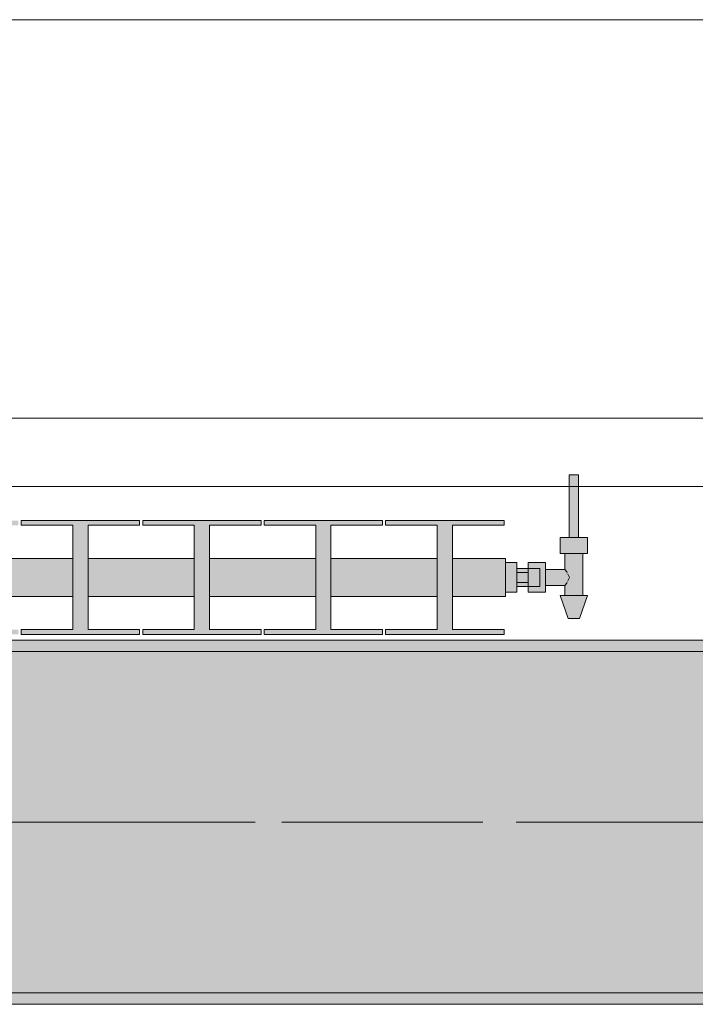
# Model space of a CAD drawing. Header units: metres. Extents: x -3.6 to 84.5, y -11 to 16.8.
# Tile 108 of 256: x 24.473 to 25.067, y 12.99 to 13.855. Entities that reach past the tile are written whole.
import ezdxf

# ---------------------------------------------------------------- set-up
doc = ezdxf.new("R2010")
doc.units = ezdxf.units.M
doc.header["$MEASUREMENT"] = 0
doc.linetypes.add('Achse', pattern=[0.2, 0.1, -0.05, 0, -0.05])
doc.linetypes.add('Strichlinie doppelt', pattern=[0.546806, 0.264583, -0.105833, 0.070556, -0.105833])
for name, color, linetype in [('451 - Universal.Achsen Raster', 7, 'Continuous'), ('604 - Struktur.Wand Aussen', 7, 'Continuous'), ('608 - Struktur.Träger', 7, 'Continuous'), ('801 - HKLSE.Heizung_ Klima_ Lüftung', 7, 'Continuous'), ('Neubau_653 - Abdeckung.TB Verkofferung', 7, 'Continuous')]:
    doc.layers.add(name, color=color, linetype=linetype)
pattern_1 = [(45, (0, 0), (-0.01767767, 0.01767767), [0, -0.025])]

msp = doc.modelspace()

# ---------------------------------------------------------------- hatches: boundary and pattern name
at = {"layer": '608 - Struktur.Träger', "linetype": 'Continuous', "lineweight": 0, "true_color": 0x000000}
h = msp.add_hatch(dxfattribs=at)
h.set_pattern_fill('Gips_0001', color=18, style=0, pattern_type=2)
h.set_pattern_definition(pattern_1)
h.paths.add_polyline_path([(22.28999, 13.30998), (22.28999, 13.29998), (25.56999, 13.29998), (25.56999, 13.30998)])
h = msp.add_hatch(dxfattribs=at)
h.set_pattern_fill('Beton__Stahlbeton_0001', color=18, style=0, pattern_type=2)
h.set_pattern_definition([(45, (0, 0), (-0.0848528, 0.0848528), []), (45, (-0.04243, 0.04243), (-0.0848528, 0.0848528), [0.09, -0.03])])
h.paths.add_polyline_path([(15.08999, 13.29998), (14.77999, 13.29998), (14.77999, 12.99998), (15.08999, 12.99998), (18.36999, 12.99998), (18.68999, 12.99998), (21.96999, 12.99998), (22.28999, 12.99998), (25.56999, 12.99998), (25.88999, 12.99998), (29.16999, 12.99998), (29.48999, 12.99998), (32.76999, 12.99998), (33.08999, 12.99998), (36.36999, 12.99998), (36.68999, 12.99998), (39.96999, 12.99998), (40.28999, 12.99998), (43.56999, 12.99998), (43.88999, 12.99998), (47.16999, 12.99998), (47.47999, 12.99998), (47.47999, 13.29998), (47.16999, 13.29998), (43.88999, 13.29998), (43.56999, 13.29998), (40.28999, 13.29998), (39.96999, 13.29998), (36.68999, 13.29998), (36.36999, 13.29998), (33.08999, 13.29998), (32.76999, 13.29998), (29.48999, 13.29998), (29.16999, 13.29998), (25.88999, 13.29998), (25.56999, 13.29998), (22.28999, 13.29998), (21.96999, 13.29998), (18.68999, 13.29998), (18.36999, 13.29998)])
h = msp.add_hatch(dxfattribs=at)
h.set_pattern_fill('Gips_0001', color=18, style=0, pattern_type=2)
h.set_pattern_definition(pattern_1)
h.paths.add_polyline_path([(22.28999, 12.98998), (25.56999, 12.98998), (25.56999, 12.99998), (22.28999, 12.99998)])
at = {"layer": '801 - HKLSE.Heizung_ Klima_ Lüftung', "linetype": 'Continuous', "lineweight": 0, "true_color": 0x3a3a3a}
for points in [[(24.89999, 13.35201), (24.90999, 13.35201), (24.90999, 13.357), (24.91999, 13.357), (24.91999, 13.352), (24.93499, 13.352), (24.93499, 13.358), (24.95199, 13.358), (24.95199, 13.349), (24.94799, 13.349), (24.95499, 13.329), (24.96499, 13.329), (24.97199, 13.349), (24.96799, 13.349), (24.96799, 13.386), (24.97199, 13.386), (24.97199, 13.4), (24.96399, 13.4), (24.96399, 13.455), (24.95599, 13.455), (24.95599, 13.4), (24.94799, 13.4), (24.94799, 13.386), (24.95199, 13.386), (24.95199, 13.372), (24.93499, 13.372), (24.93499, 13.378), (24.91999, 13.378), (24.91999, 13.373), (24.90999, 13.373), (24.90999, 13.37799), (24.89999, 13.37799)], [(23.29999, 13.38167), (23.29999, 13.34833), (23.34666, 13.34833), (23.34666, 13.31917), (23.30132, 13.31917), (23.30132, 13.315), (23.40532, 13.315), (23.40532, 13.31917), (23.35999, 13.31917), (23.35999, 13.34833), (23.45332, 13.34833), (23.45332, 13.31917), (23.40799, 13.31917), (23.40799, 13.315), (23.51199, 13.315), (23.51199, 13.31917), (23.46666, 13.31917), (23.46666, 13.34833), (23.55999, 13.34833), (23.55999, 13.31917), (23.51466, 13.31917), (23.51466, 13.315), (23.61866, 13.315), (23.61866, 13.31917), (23.57332, 13.31917), (23.57332, 13.34833), (23.66666, 13.34833), (23.66666, 13.31917), (23.62132, 13.31917), (23.62132, 13.315), (23.72532, 13.315), (23.72532, 13.31917), (23.67999, 13.31917), (23.67999, 13.34833), (23.77332, 13.34833), (23.77332, 13.31917), (23.72799, 13.31917), (23.72799, 13.315), (23.83199, 13.315), (23.83199, 13.31917), (23.78666, 13.31917), (23.78666, 13.34833), (23.87999, 13.34833), (23.87999, 13.31917), (23.83466, 13.31917), (23.83466, 13.315), (23.93866, 13.315), (23.93866, 13.31917), (23.89332, 13.31917), (23.89332, 13.34833), (23.98666, 13.34833), (23.98666, 13.31917), (23.94132, 13.31917), (23.94132, 13.315), (24.04532, 13.315), (24.04532, 13.31917), (23.99999, 13.31917), (23.99999, 13.34833), (24.09332, 13.34833), (24.09332, 13.31917), (24.04799, 13.31917), (24.04799, 13.315), (24.15199, 13.315), (24.15199, 13.31917), (24.10666, 13.31917), (24.10666, 13.34833), (24.19999, 13.34833), (24.19999, 13.31917), (24.15466, 13.31917), (24.15466, 13.315), (24.25866, 13.315), (24.25866, 13.31917), (24.21332, 13.31917), (24.21332, 13.34833), (24.30666, 13.34833), (24.30666, 13.31917), (24.26132, 13.31917), (24.26132, 13.315), (24.36532, 13.315), (24.36532, 13.31917), (24.31999, 13.31917), (24.31999, 13.34833), (24.41332, 13.34833), (24.41332, 13.31917), (24.36799, 13.31917), (24.36799, 13.315), (24.47199, 13.315), (24.47199, 13.31917), (24.42666, 13.31917), (24.42666, 13.34833), (24.51999, 13.34833), (24.51999, 13.31917), (24.47466, 13.31917), (24.47466, 13.315), (24.57866, 13.315), (24.57866, 13.31917), (24.53332, 13.31917), (24.53332, 13.34833), (24.62666, 13.34833), (24.62666, 13.31917), (24.58132, 13.31917), (24.58132, 13.315), (24.68532, 13.315), (24.68532, 13.31917), (24.63999, 13.31917), (24.63999, 13.34833), (24.73332, 13.34833), (24.73332, 13.31917), (24.68799, 13.31917), (24.68799, 13.315), (24.79199, 13.315), (24.79199, 13.31917), (24.74666, 13.31917), (24.74666, 13.34833), (24.83999, 13.34833), (24.83999, 13.31917), (24.79466, 13.31917), (24.79466, 13.315), (24.89866, 13.315), (24.89866, 13.31917), (24.85332, 13.31917), (24.85332, 13.34833), (24.89999, 13.34833), (24.89999, 13.38167), (24.85332, 13.38167), (24.85332, 13.41083), (24.89866, 13.41083), (24.89866, 13.415), (24.79466, 13.415), (24.79466, 13.41083), (24.83999, 13.41083), (24.83999, 13.38167), (24.74666, 13.38167), (24.74666, 13.41083), (24.79199, 13.41083), (24.79199, 13.415), (24.68799, 13.415), (24.68799, 13.41083), (24.73332, 13.41083), (24.73332, 13.38167), (24.63999, 13.38167), (24.63999, 13.41083), (24.68532, 13.41083), (24.68532, 13.415), (24.58132, 13.415), (24.58132, 13.41083), (24.62666, 13.41083), (24.62666, 13.38167), (24.53332, 13.38167), (24.53332, 13.41083), (24.57866, 13.41083), (24.57866, 13.415), (24.47466, 13.415), (24.47466, 13.41083), (24.51999, 13.41083), (24.51999, 13.38167), (24.42666, 13.38167), (24.42666, 13.41083), (24.47199, 13.41083), (24.47199, 13.415), (24.36799, 13.415), (24.36799, 13.41083), (24.41332, 13.41083), (24.41332, 13.38167), (24.31999, 13.38167), (24.31999, 13.41083), (24.36532, 13.41083), (24.36532, 13.415), (24.26132, 13.415), (24.26132, 13.41083), (24.30666, 13.41083), (24.30666, 13.38167), (24.21332, 13.38167), (24.21332, 13.41083), (24.25866, 13.41083), (24.25866, 13.415), (24.15466, 13.415), (24.15466, 13.41083), (24.19999, 13.41083), (24.19999, 13.38167), (24.10666, 13.38167), (24.10666, 13.41083), (24.15199, 13.41083), (24.15199, 13.415), (24.04799, 13.415), (24.04799, 13.41083), (24.09332, 13.41083), (24.09332, 13.38167), (23.99999, 13.38167), (23.99999, 13.41083), (24.04532, 13.41083), (24.04532, 13.415), (23.94132, 13.415), (23.94132, 13.41083), (23.98666, 13.41083), (23.98666, 13.38167), (23.89332, 13.38167), (23.89332, 13.41083), (23.93866, 13.41083), (23.93866, 13.415), (23.83466, 13.415), (23.83466, 13.41083), (23.87999, 13.41083), (23.87999, 13.38167), (23.78666, 13.38167), (23.78666, 13.41083), (23.83199, 13.41083), (23.83199, 13.415), (23.72799, 13.415), (23.72799, 13.41083), (23.77332, 13.41083), (23.77332, 13.38167), (23.67999, 13.38167), (23.67999, 13.41083), (23.72532, 13.41083), (23.72532, 13.415), (23.62132, 13.415), (23.62132, 13.41083), (23.66666, 13.41083), (23.66666, 13.38167), (23.57332, 13.38167), (23.57332, 13.41083), (23.61866, 13.41083), (23.61866, 13.415), (23.51466, 13.415), (23.51466, 13.41083), (23.55999, 13.41083), (23.55999, 13.38167), (23.46666, 13.38167), (23.46666, 13.41083), (23.51199, 13.41083), (23.51199, 13.415), (23.40799, 13.415), (23.40799, 13.41083), (23.45332, 13.41083), (23.45332, 13.38167), (23.35999, 13.38167), (23.35999, 13.41083), (23.40532, 13.41083), (23.40532, 13.415), (23.30132, 13.415), (23.30132, 13.41083), (23.34666, 13.41083), (23.34666, 13.38167)]]:
    msp.add_hatch(color=250, dxfattribs=at).paths.add_polyline_path(points)

# ---------------------------------------------------------------- linework, layer by layer
at = {"layer": '451 - Universal.Achsen Raster', "color": 160, "linetype": 'Strichlinie doppelt', "lineweight": 9, "true_color": 0x3232ff}
msp.add_line((64.93502, 13.14998), (-3.175, 13.14998), dxfattribs=at)
at = {"layer": '604 - Struktur.Wand Aussen', "color": 7, "linetype": 'Continuous', "lineweight": 13}
for p, q in [((25.14, 13.855), (22.74, 13.855)), ((22.74, 13.445), (25.14, 13.445))]:
    msp.add_line(p, q, dxfattribs=at)
at = {"layer": '608 - Struktur.Träger', "color": 7, "linetype": 'Continuous', "lineweight": 13}
for p, q in [((14.77999, 13.30998), (47.47999, 13.30998)), ((25.56999, 13.29998), (22.28999, 13.29998)), ((14.77999, 12.98998), (47.47999, 12.98998))]:
    msp.add_line(p, q, dxfattribs=at)
at = {"layer": '608 - Struktur.Träger', "color": 7, "linetype": 'Continuous', "lineweight": 5}
for p, q in [((25.56999, 13.30998), (22.28999, 13.30998)), ((25.56999, 12.98998), (22.28999, 12.98998))]:
    msp.add_line(p, q, dxfattribs=at)
at = {"layer": '608 - Struktur.Träger', "color": 7, "linetype": 'Achse', "lineweight": 9}
msp.add_line((14.77999, 13.14998), (47.47999, 13.14998), dxfattribs=at)
at = {"layer": '608 - Struktur.Träger', "color": 7, "linetype": 'Continuous', "lineweight": 13, "flags": 128}
msp.add_lwpolyline([(47.47999, 12.99998), (47.16999, 12.99998), (43.88999, 12.99998), (43.56999, 12.99998), (40.28999, 12.99998), (39.96999, 12.99998), (36.68999, 12.99998), (36.36999, 12.99998), (33.08999, 12.99998), (32.76999, 12.99998), (29.48999, 12.99998), (29.16999, 12.99998), (25.88999, 12.99998), (25.56999, 12.99998), (22.28999, 12.99998), (21.96999, 12.99998), (18.68999, 12.99998), (18.36999, 12.99998), (15.08999, 12.99998), (14.77999, 12.99998)], dxfattribs=at)
at = {"layer": '801 - HKLSE.Heizung_ Klima_ Lüftung', "color": 7, "linetype": 'Continuous', "lineweight": 5, "true_color": 0xebebeb}
for p, q in [((24.95599, 13.455), (24.95716, 13.455)), ((24.95599, 13.455), (24.95599, 13.4)), ((24.95716, 13.455), (24.95999, 13.455)), ((24.95999, 13.455), (24.96282, 13.455)), ((24.96282, 13.455), (24.96399, 13.455)), ((24.96399, 13.455), (24.96399, 13.4)), ((24.57866, 13.415), (24.47466, 13.415)), ((24.47466, 13.415), (24.47466, 13.41083)), ((24.47466, 13.41083), (24.51999, 13.41083)), ((24.51999, 13.41083), (24.51999, 13.31917)), ((24.53332, 13.31917), (24.53332, 13.41083)), ((24.53332, 13.41083), (24.57866, 13.41083)), ((24.57866, 13.41083), (24.57866, 13.415)), ((24.57866, 13.41083), (24.57866, 13.415)), ((24.58132, 13.415), (24.58132, 13.41083)), ((24.68532, 13.415), (24.58132, 13.415)), ((24.58132, 13.415), (24.58132, 13.41083)), ((24.58132, 13.41083), (24.62666, 13.41083)), ((24.62666, 13.41083), (24.62666, 13.31917)), ((24.63999, 13.31917), (24.63999, 13.41083)), ((24.63999, 13.41083), (24.68532, 13.41083)), ((24.68532, 13.41083), (24.68532, 13.415)), ((24.68799, 13.415), (24.68799, 13.41083)), ((24.79199, 13.415), (24.68799, 13.415)), ((24.68799, 13.415), (24.68799, 13.41083)), ((24.68799, 13.41083), (24.73332, 13.41083)), ((24.73332, 13.41083), (24.73332, 13.31917)), ((24.74666, 13.31917), (24.74666, 13.41083)), ((24.74666, 13.41083), (24.79199, 13.41083)), ((24.79199, 13.41083), (24.79199, 13.415)), ((24.79199, 13.41083), (24.79199, 13.415)), ((24.79466, 13.415), (24.79466, 13.41083)), ((24.89866, 13.415), (24.79466, 13.415)), ((24.79466, 13.415), (24.79466, 13.41083)), ((24.79466, 13.41083), (24.83999, 13.41083)), ((24.83999, 13.41083), (24.83999, 13.31917)), ((24.85332, 13.31917), (24.85332, 13.41083)), ((24.85332, 13.41083), (24.89866, 13.41083)), ((24.89866, 13.41083), (24.89866, 13.415)), ((24.94799, 13.4), (24.95399, 13.4)), ((24.94799, 13.4), (24.94799, 13.386)), ((24.95399, 13.4), (24.96599, 13.4)), ((24.95599, 13.4), (24.95716, 13.4)), ((24.95716, 13.4), (24.95999, 13.4)), ((24.95999, 13.4), (24.96282, 13.4)), ((24.96282, 13.4), (24.96399, 13.4)), ((24.96599, 13.4), (24.97199, 13.4)), ((24.97199, 13.4), (24.97199, 13.386)), ((24.94799, 13.386), (24.95399, 13.386)), ((24.95199, 13.386), (24.95199, 13.372)), ((24.95399, 13.386), (24.96599, 13.386)), ((24.96599, 13.386), (24.97199, 13.386)), ((24.96799, 13.386), (24.96799, 13.349)), ((24.42666, 13.38167), (24.51999, 13.38167)), ((24.53332, 13.38167), (24.62666, 13.38167)), ((24.63999, 13.38167), (24.73332, 13.38167)), ((24.74666, 13.38167), (24.83999, 13.38167)), ((24.85332, 13.38167), (24.89999, 13.38167)), ((24.89999, 13.38167), (24.89999, 13.37679)), ((24.89999, 13.37799), (24.90999, 13.37799)), ((24.89999, 13.37679), (24.89999, 13.365)), ((24.90999, 13.37799), (24.90999, 13.365)), ((24.91999, 13.373), (24.91999, 13.378)), ((24.91999, 13.378), (24.91999, 13.3715)), ((24.93499, 13.378), (24.91999, 13.378)), ((24.93499, 13.378), (24.93499, 13.3715)), ((24.89999, 13.365), (24.89999, 13.35321)), ((24.91999, 13.373), (24.90999, 13.373)), ((24.90999, 13.36933), (24.91999, 13.36933)), ((24.90999, 13.365), (24.90999, 13.35201)), ((24.91999, 13.373), (24.91999, 13.37066)), ((24.91999, 13.373), (24.92999, 13.373)), ((24.91999, 13.373), (24.91999, 13.37066)), ((24.91999, 13.3715), (24.91999, 13.36933)), ((24.91999, 13.37066), (24.91999, 13.365)), ((24.91999, 13.37066), (24.91999, 13.36933)), ((24.91999, 13.36933), (24.91999, 13.365)), ((24.91999, 13.365), (24.91999, 13.36067)), ((24.91999, 13.365), (24.91999, 13.35934)), ((24.92999, 13.373), (24.92999, 13.37066)), ((24.92999, 13.37066), (24.92999, 13.365)), ((24.92999, 13.365), (24.92999, 13.35934)), ((24.95199, 13.372), (24.93499, 13.372)), ((24.93499, 13.3715), (24.93499, 13.3585)), ((24.95199, 13.372), (24.9537, 13.36995)), ((24.9537, 13.36995), (24.95422, 13.36889)), ((24.95473, 13.36785), (24.95612, 13.365)), ((24.95612, 13.365), (24.95473, 13.36215)), ((24.90999, 13.36067), (24.91999, 13.36067)), ((24.91999, 13.357), (24.90999, 13.357)), ((24.91999, 13.36067), (24.91999, 13.3585)), ((24.91999, 13.36067), (24.91999, 13.35934)), ((24.91999, 13.35934), (24.91999, 13.357)), ((24.91999, 13.35934), (24.91999, 13.357)), ((24.91999, 13.3585), (24.91999, 13.352)), ((24.91999, 13.357), (24.92999, 13.357)), ((24.91999, 13.352), (24.91999, 13.357)), ((24.92999, 13.35934), (24.92999, 13.357)), ((24.93499, 13.3585), (24.93499, 13.352)), ((24.95199, 13.358), (24.93499, 13.358)), ((24.9537, 13.36005), (24.95199, 13.358)), ((24.95199, 13.358), (24.95199, 13.349)), ((24.95422, 13.36111), (24.9537, 13.36005)), ((24.42666, 13.34833), (24.51999, 13.34833)), ((24.53332, 13.34833), (24.62666, 13.34833)), ((24.63999, 13.34833), (24.73332, 13.34833)), ((24.74666, 13.34833), (24.83999, 13.34833)), ((24.85332, 13.34833), (24.89999, 13.34833)), ((24.89999, 13.35321), (24.89999, 13.34833)), ((24.89999, 13.35201), (24.90999, 13.35201)), ((24.89999, 13.35201), (24.90999, 13.35201)), ((24.89999, 13.35201), (24.90999, 13.35201)), ((24.89999, 13.35201), (24.90999, 13.35201)), ((24.93499, 13.352), (24.91999, 13.352)), ((24.94799, 13.349), (24.9515, 13.349)), ((24.94799, 13.349), (24.95499, 13.329)), ((24.9515, 13.349), (24.95999, 13.349)), ((24.95999, 13.349), (24.96847, 13.349)), ((24.97199, 13.349), (24.96499, 13.329)), ((24.96847, 13.349), (24.97199, 13.349)), ((24.95499, 13.329), (24.95645, 13.329)), ((24.95645, 13.329), (24.95999, 13.329)), ((24.95999, 13.329), (24.96352, 13.329)), ((24.96352, 13.329), (24.96499, 13.329)), ((24.51999, 13.31917), (24.47466, 13.31917)), ((24.47466, 13.31917), (24.47466, 13.315)), ((24.47466, 13.315), (24.57866, 13.315)), ((24.47466, 13.315), (24.57866, 13.315)), ((24.57866, 13.31917), (24.53332, 13.31917)), ((24.57866, 13.315), (24.57866, 13.31917)), ((24.57866, 13.315), (24.57866, 13.31917)), ((24.58132, 13.31917), (24.58132, 13.315)), ((24.62666, 13.31917), (24.58132, 13.31917)), ((24.58132, 13.31917), (24.58132, 13.315)), ((24.58132, 13.315), (24.68532, 13.315)), ((24.58132, 13.315), (24.68532, 13.315)), ((24.68532, 13.31917), (24.63999, 13.31917)), ((24.68532, 13.315), (24.68532, 13.31917)), ((24.68799, 13.31917), (24.68799, 13.315)), ((24.73332, 13.31917), (24.68799, 13.31917)), ((24.68799, 13.31917), (24.68799, 13.315)), ((24.68799, 13.315), (24.79199, 13.315)), ((24.68799, 13.315), (24.79199, 13.315)), ((24.79199, 13.31917), (24.74666, 13.31917)), ((24.79199, 13.315), (24.79199, 13.31917)), ((24.79199, 13.315), (24.79199, 13.31917)), ((24.79466, 13.31917), (24.79466, 13.315)), ((24.83999, 13.31917), (24.79466, 13.31917)), ((24.79466, 13.31917), (24.79466, 13.315)), ((24.79466, 13.315), (24.89866, 13.315)), ((24.79466, 13.315), (24.89866, 13.315)), ((24.89866, 13.31917), (24.85332, 13.31917)), ((24.89866, 13.315), (24.89866, 13.31917))]:
    msp.add_line(p, q, dxfattribs=at)
at = {"layer": 'Neubau_653 - Abdeckung.TB Verkofferung', "color": 1, "linetype": 'Continuous', "lineweight": 9}
msp.add_line((15.15, 13.50498), (25.66, 13.50498), dxfattribs=at)
at = {"layer": 'Neubau_653 - Abdeckung.TB Verkofferung', "color": 1, "linetype": 'Continuous', "lineweight": 5}
msp.add_line((25.66, 12.98998), (22.25, 12.98998), dxfattribs=at)

doc.saveas('drawing.dxf')
